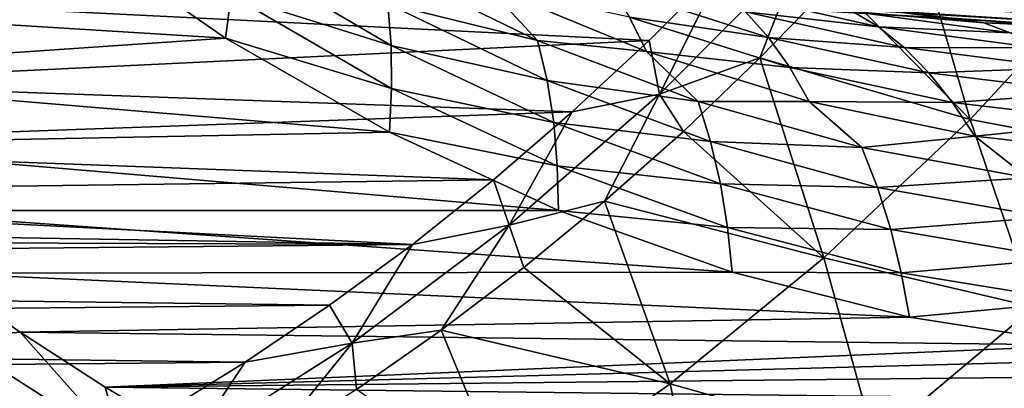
# Model space of a CAD drawing. Header units: metres. Extents: x -13 to 104, y -17 to 17.
# Tile 209 of 235: x 88.46 to 92.93, y -13 to -11.32. Entities that reach past the tile are written whole.
import ezdxf

# ---------------------------------------------------------------- set-up
doc = ezdxf.new("R2010")
doc.units = ezdxf.units.M
doc.layers.add('solid_508351', color=7, linetype='CONTINUOUS')

msp = doc.modelspace()

# ---------------------------------------------------------------- linework, layer by layer
at = {"layer": 'solid_508351'}
for points in [[(84.433296, -10.815947, -15.445523), (92.696709, -11.315803, -2.920012), (93.071419, -11.341827, -3.182385)], [(84.789871, -10.825612, -15.695205), (84.433296, -10.815947, -15.445523), (93.071419, -11.341827, -3.182385)], [(85.502548, -10.792417, -16.194225), (85.146484, -10.817764, -15.944906), (93.821884, -11.338412, -3.707869)], [(85.502548, -10.792417, -16.194225), (93.821884, -11.338412, -3.707869), (94.196426, -11.308979, -3.970124)], [(92.779198, -11.775464, -21.341061), (92.16256, -11.148467, -22.229492), (92.489693, -10.785627, -22.458551)], [(93.407539, -11.095032, -21.781031), (92.779198, -11.775464, -21.341061), (92.489693, -10.785627, -22.458551)], [(85.146484, -10.817764, -15.944906), (84.789871, -10.825612, -15.695205), (93.446678, -11.349368, -3.445147)], [(84.789871, -10.825612, -15.695205), (93.071419, -11.341827, -3.182385), (93.446678, -11.349368, -3.445147)], [(85.146484, -10.817764, -15.944906), (93.446678, -11.349368, -3.445147), (93.821884, -11.338412, -3.707869)], [(89.399223, -11.407378, 1.15617), (88.68541, -10.911681, 1.655985), (86.656906, -11.237608, 3.07636)], [(89.424652, -11.212148, 1.123384), (88.68541, -10.911681, 1.655985), (89.399223, -11.407378, 1.15617)], [(90.151398, -11.439594, 0.569763), (89.438576, -11.021566, 1.068887), (89.424652, -11.212148, 1.123384)], [(90.136253, -11.25112, 0.506581), (89.438576, -11.021566, 1.068887), (90.151398, -11.439594, 0.569763)], [(92.014175, -11.011127, -22.397411), (91.824829, -11.49653, -21.99301), (91.368126, -11.661363, -21.944967)], [(92.014175, -11.011127, -22.397411), (91.368126, -11.661363, -21.944967), (91.660561, -11.076769, -22.401182)], [(92.014175, -11.011127, -22.397411), (92.16256, -11.148467, -22.229492), (91.824829, -11.49653, -21.99301)], [(88.035271, -11.253236, -19.862724), (91.660561, -11.076769, -22.401182), (91.321632, -11.41688, -22.16386)], [(90.815659, -11.416662, -0.070757), (90.107208, -11.072023, 0.425303), (90.136253, -11.25112, 0.506581)], [(90.587166, -11.169508, -0.038544), (90.107208, -11.072023, 0.425303), (90.815659, -11.416662, -0.070757)], [(91.368126, -11.661363, -21.944967), (91.321632, -11.41688, -22.16386), (91.660561, -11.076769, -22.401182)], [(93.757568, -11.959899, -20.672668), (92.779198, -11.775464, -21.341061), (93.407539, -11.095032, -21.781031)], [(91.309433, -11.466567, -0.544276), (90.587166, -11.169508, -0.038544), (90.815659, -11.416662, -0.070757)], [(91.233047, -11.312129, -0.642636), (90.587166, -11.169508, -0.038544), (91.309433, -11.466567, -0.544276)], [(92.779198, -11.775464, -21.341061), (91.824829, -11.49653, -21.99301), (92.16256, -11.148467, -22.229492)], [(90.152428, -11.634352, 0.613793), (89.424652, -11.212148, 1.123384), (89.399223, -11.407378, 1.15617)], [(90.151398, -11.439594, 0.569763), (89.424652, -11.212148, 1.123384), (90.152428, -11.634352, 0.613793)], [(91.863075, -11.403688, -1.25721), (91.14711, -11.175545, -0.755886), (91.233047, -11.312129, -0.642636)], [(91.759666, -11.287433, -1.376959), (91.14711, -11.175545, -0.755886), (91.863075, -11.403688, -1.25721)], [(92.363335, -11.35548, -2.007399), (91.651703, -11.193346, -1.50911), (91.759666, -11.287433, -1.376959)], [(92.246948, -11.285854, -2.145828), (91.651703, -11.193346, -1.50911), (92.363335, -11.35548, -2.007399)], [(89.399223, -11.407378, 1.15617), (86.656906, -11.237608, 3.07636), (87.000259, -11.570246, 2.835941)], [(87.304054, -11.610847, -19.350719), (88.035271, -11.253236, -19.862724), (91.321632, -11.41688, -22.16386)], [(90.858688, -11.598122, 0.000724), (90.136253, -11.25112, 0.506581), (90.151398, -11.439594, 0.569763)], [(90.815659, -11.416662, -0.070757), (90.136253, -11.25112, 0.506581), (90.858688, -11.598122, 0.000724)], [(92.841591, -11.337833, -2.790704), (92.323166, -11.271337, -2.658455), (92.130913, -11.240808, -2.29308)], [(92.841591, -11.337833, -2.790704), (92.130913, -11.240808, -2.29308), (92.246948, -11.285854, -2.145828)], [(92.478729, -11.448586, -1.880453), (91.759666, -11.287433, -1.376959), (91.863075, -11.403688, -1.25721)], [(92.363335, -11.35548, -2.007399), (91.759666, -11.287433, -1.376959), (92.478729, -11.448586, -1.880453)], [(92.961189, -11.381999, -2.645948), (92.246948, -11.285854, -2.145828), (92.363335, -11.35548, -2.007399)], [(92.841591, -11.337833, -2.790704), (92.246948, -11.285854, -2.145828), (92.961189, -11.381999, -2.645948)], [(92.841591, -11.337833, -2.790704), (92.696709, -11.315803, -2.920012), (92.323166, -11.271337, -2.658455)], [(91.959824, -11.540017, -1.151529), (91.233047, -11.312129, -0.642636), (91.309433, -11.466567, -0.544276)], [(91.863075, -11.403688, -1.25721), (91.233047, -11.312129, -0.642636), (91.959824, -11.540017, -1.151529)], [(92.841591, -11.337833, -2.790704), (93.071419, -11.341827, -3.182385), (92.696709, -11.315803, -2.920012)], [(93.556274, -11.367996, -3.291131), (93.071419, -11.341827, -3.182385), (92.841591, -11.337833, -2.790704)], [(93.556274, -11.367996, -3.291131), (92.841591, -11.337833, -2.790704), (92.961189, -11.381999, -2.645948)], [(93.083076, -11.450293, -2.511366), (92.363335, -11.35548, -2.007399), (92.478729, -11.448586, -1.880453)], [(92.961189, -11.381999, -2.645948), (92.363335, -11.35548, -2.007399), (93.083076, -11.450293, -2.511366)], [(90.142509, -11.833624, 0.635713), (89.399223, -11.407378, 1.15617), (87.000259, -11.570246, 2.835941)], [(87.304054, -11.610847, -19.350719), (91.321632, -11.41688, -22.16386), (90.972954, -11.74132, -21.919708)], [(90.152428, -11.634352, 0.613793), (89.399223, -11.407378, 1.15617), (90.142509, -11.833624, 0.635713)], [(90.88858, -11.789044, 0.053584), (90.151398, -11.439594, 0.569763), (90.152428, -11.634352, 0.613793)], [(90.858688, -11.598122, 0.000724), (90.151398, -11.439594, 0.569763), (90.88858, -11.789044, 0.053584)], [(91.543694, -11.693862, -0.580534), (90.815659, -11.416662, -0.070757), (90.858688, -11.598122, 0.000724)], [(91.309433, -11.466567, -0.544276), (90.815659, -11.416662, -0.070757), (91.543694, -11.693862, -0.580534)], [(91.368126, -11.661363, -21.944967), (90.972954, -11.74132, -21.919708), (91.321632, -11.41688, -22.16386)], [(92.591347, -11.563585, -1.767149), (91.863075, -11.403688, -1.25721), (91.959824, -11.540017, -1.151529)], [(92.478729, -11.448586, -1.880453), (91.863075, -11.403688, -1.25721), (92.591347, -11.563585, -1.767149)], [(92.048431, -11.694141, -1.06173), (91.309433, -11.466567, -0.544276), (91.543694, -11.693862, -0.580534)], [(91.959824, -11.540017, -1.151529), (91.309433, -11.466567, -0.544276), (92.048431, -11.694141, -1.06173)], [(93.205826, -11.541575, -2.389575), (92.478729, -11.448586, -1.880453), (92.591347, -11.563585, -1.767149)], [(93.083076, -11.450293, -2.511366), (92.478729, -11.448586, -1.880453), (93.205826, -11.541575, -2.389575)], [(91.368126, -11.661363, -21.944967), (91.824829, -11.49653, -21.99301), (91.476936, -11.829352, -21.749416)], [(92.114922, -12.402971, -20.875927), (91.476936, -11.829352, -21.749416), (91.824829, -11.49653, -21.99301)], [(92.779198, -11.775464, -21.341061), (92.114922, -12.402971, -20.875927), (91.824829, -11.49653, -21.99301)], [(90.142509, -11.833624, 0.635713), (87.000259, -11.570246, 2.835941), (87.353256, -11.887181, 2.588772)], [(92.698883, -11.698431, -1.669024), (91.959824, -11.540017, -1.151529), (92.048431, -11.694141, -1.06173)], [(92.591347, -11.563585, -1.767149), (91.959824, -11.540017, -1.151529), (92.698883, -11.698431, -1.669024)], [(93.205826, -11.541575, -2.389575), (92.591347, -11.563585, -1.767149), (93.32756, -11.654276, -2.282653)], [(93.32756, -11.654276, -2.282653), (92.591347, -11.563585, -1.767149), (92.698883, -11.698431, -1.669024)], [(86.551918, -11.897879, -18.824068), (87.304054, -11.610847, -19.350719), (90.972954, -11.74132, -21.919708)], [(91.600891, -11.876112, -0.518969), (90.858688, -11.598122, 0.000724), (90.88858, -11.789044, 0.053584)], [(91.543694, -11.693862, -0.580534), (90.858688, -11.598122, 0.000724), (91.600891, -11.876112, -0.518969)], [(90.904854, -11.986286, 0.086935), (90.152428, -11.634352, 0.613793), (90.142509, -11.833624, 0.635713)], [(90.88858, -11.789044, 0.053584), (90.152428, -11.634352, 0.613793), (90.904854, -11.986286, 0.086935)], [(91.368126, -11.661363, -21.944967), (91.119354, -12.146496, -21.499035), (90.68663, -12.255217, -21.467697)], [(91.368126, -11.661363, -21.944967), (90.68663, -12.255217, -21.467697), (90.972954, -11.74132, -21.919708)], [(91.368126, -11.661363, -21.944967), (91.476936, -11.829352, -21.749416), (91.119354, -12.146496, -21.499035)], [(93.32756, -11.654276, -2.282653), (92.698883, -11.698431, -1.669024), (93.445778, -11.786416, -2.192006)], [(92.287018, -11.901984, -1.101015), (91.543694, -11.693862, -0.580534), (91.600891, -11.876112, -0.518969)], [(92.048431, -11.694141, -1.06173), (91.543694, -11.693862, -0.580534), (92.287018, -11.901984, -1.101015)], [(92.79969, -11.850852, -1.587769), (92.048431, -11.694141, -1.06173), (92.287018, -11.901984, -1.101015)], [(92.698883, -11.698431, -1.669024), (92.048431, -11.694141, -1.06173), (92.79969, -11.850852, -1.587769)], [(93.445778, -11.786416, -2.192006), (92.698883, -11.698431, -1.669024), (92.79969, -11.850852, -1.587769)], [(86.551918, -11.897879, -18.824068), (90.972954, -11.74132, -21.919708), (90.614601, -12.050003, -21.668789)], [(90.68663, -12.255217, -21.467697), (90.614601, -12.050003, -21.668789), (90.972954, -11.74132, -21.919708)], [(91.645699, -12.067821, -0.476555), (90.88858, -11.789044, 0.053584), (90.904854, -11.986286, 0.086935)], [(91.600891, -11.876112, -0.518969), (90.88858, -11.789044, 0.053584), (91.645699, -12.067821, -0.476555)], [(93.069054, -12.62707, -20.190563), (92.114922, -12.402971, -20.875927), (92.779198, -11.775464, -21.341061)], [(93.757568, -11.959899, -20.672668), (93.069054, -12.62707, -20.190563), (92.779198, -11.775464, -21.341061)], [(93.445778, -11.786416, -2.192006), (92.79969, -11.850852, -1.587769), (93.558662, -11.935749, -2.119206)], [(90.910751, -12.187822, 0.097785), (90.142509, -11.833624, 0.635713), (87.353256, -11.887181, 2.588772)], [(90.904854, -11.986286, 0.086935), (90.142509, -11.833624, 0.635713), (90.910751, -12.187822, 0.097785)], [(92.114922, -12.402971, -20.875927), (91.119354, -12.146496, -21.499035), (91.476936, -11.829352, -21.749416)], [(90.910751, -12.187822, 0.097785), (87.353256, -11.887181, 2.588772), (87.715393, -12.187927, 2.335202)], [(92.358437, -12.083435, -1.049407), (91.600891, -11.876112, -0.518969), (91.645699, -12.067821, -0.476555)], [(92.287018, -11.901984, -1.101015), (91.600891, -11.876112, -0.518969), (92.358437, -12.083435, -1.049407)], [(92.79969, -11.850852, -1.587769), (92.287018, -11.901984, -1.101015), (93.041245, -12.039801, -1.629128)], [(93.558662, -11.935749, -2.119206), (92.79969, -11.850852, -1.587769), (93.041245, -12.039801, -1.629128)], [(85.783607, -12.112455, -18.286091), (86.551918, -11.897879, -18.824068), (90.614601, -12.050003, -21.668789)], [(93.041245, -12.039801, -1.629128), (92.287018, -11.901984, -1.101015), (92.358437, -12.083435, -1.049407)], [(91.677406, -12.265825, -0.454007), (90.904854, -11.986286, 0.086935), (90.910751, -12.187822, 0.097785)], [(91.645699, -12.067821, -0.476555), (90.904854, -11.986286, 0.086935), (91.677406, -12.265825, -0.454007)], [(85.783607, -12.112455, -18.286091), (90.614601, -12.050003, -21.668789), (90.247292, -12.342309, -21.411598)], [(90.68663, -12.255217, -21.467697), (90.247292, -12.342309, -21.411598), (90.614601, -12.050003, -21.668789)], [(93.041245, -12.039801, -1.629128), (92.358437, -12.083435, -1.049407), (93.126816, -12.218858, -1.587432)], [(92.418213, -12.274252, -1.017476), (91.645699, -12.067821, -0.476555), (91.677406, -12.265825, -0.454007)], [(92.358437, -12.083435, -1.049407), (91.645699, -12.067821, -0.476555), (92.418213, -12.274252, -1.017476)], [(93.126816, -12.218858, -1.587432), (92.358437, -12.083435, -1.049407), (92.418213, -12.274252, -1.017476)], [(85.004036, -12.253196, -17.740231), (85.783607, -12.112455, -18.286091), (90.247292, -12.342309, -21.411598)], [(90.68663, -12.255217, -21.467697), (91.119354, -12.146496, -21.499035), (90.752556, -12.447538, -21.242199)], [(91.417694, -12.974732, -20.387724), (90.752556, -12.447538, -21.242199), (91.119354, -12.146496, -21.499035)], [(92.114922, -12.402971, -20.875927), (91.417694, -12.974732, -20.387724), (91.119354, -12.146496, -21.499035)], [(91.699265, -12.467817, -0.454335), (90.910751, -12.187822, 0.097785), (87.715393, -12.187927, 2.335202)], [(91.699265, -12.467817, -0.454335), (87.715393, -12.187927, 2.335202), (88.086273, -12.472196, 2.075504)], [(91.677406, -12.265825, -0.454007), (90.910751, -12.187822, 0.097785), (91.699265, -12.467817, -0.454335)], [(93.126816, -12.218858, -1.587432), (92.418213, -12.274252, -1.017476), (93.201492, -12.407101, -1.565937)], [(84.217903, -12.319276, -17.189775), (85.004036, -12.253196, -17.740231), (90.247292, -12.342309, -21.411598)], [(90.68663, -12.255217, -21.467697), (90.377022, -12.732081, -20.979246), (89.972969, -12.789818, -20.967909)], [(90.68663, -12.255217, -21.467697), (89.972969, -12.789818, -20.967909), (90.247292, -12.342309, -21.411598)], [(90.68663, -12.255217, -21.467697), (90.752556, -12.447538, -21.242199), (90.377022, -12.732081, -20.979246)], [(92.465401, -12.471282, -1.005768), (91.677406, -12.265825, -0.454007), (91.699265, -12.467817, -0.454335)], [(92.418213, -12.274252, -1.017476), (91.677406, -12.265825, -0.454007), (92.465401, -12.471282, -1.005768)], [(93.201492, -12.407101, -1.565937), (92.418213, -12.274252, -1.017476), (92.465401, -12.471282, -1.005768)], [(84.217903, -12.319276, -17.189775), (90.247292, -12.342309, -21.411598), (77.747589, -12.461645, -12.659213)], [(77.747589, -12.461645, -12.659213), (90.247292, -12.342309, -21.411598), (89.871185, -12.618132, -21.148245)], [(89.972969, -12.789818, -20.967909), (89.871185, -12.618132, -21.148245), (90.247292, -12.342309, -21.411598)], [(92.344818, -13.235284, -19.683449), (91.417694, -12.974732, -20.387724), (92.114922, -12.402971, -20.875927)], [(93.069054, -12.62707, -20.190563), (92.344818, -13.235284, -19.683449), (92.114922, -12.402971, -20.875927)], [(93.201492, -12.407101, -1.565937), (92.465401, -12.471282, -1.005768), (93.264084, -12.601414, -1.565014)], [(77.747589, -12.461645, -12.659213), (89.871185, -12.618132, -21.148245), (78.126907, -12.730069, -12.924811)], [(92.503227, -12.671908, -1.017279), (91.699265, -12.467817, -0.454335), (88.086273, -12.472196, 2.075504)], [(91.417694, -12.974732, -20.387724), (90.377022, -12.732081, -20.979246), (90.752556, -12.447538, -21.242199)], [(92.465401, -12.471282, -1.005768), (91.699265, -12.467817, -0.454335), (92.503227, -12.671908, -1.017279)], [(88.465904, -12.739944, 1.809689), (88.086273, -12.472196, 2.075504), (88.156303, -12.767769, 1.775388)], [(92.503227, -12.671908, -1.017279), (88.086273, -12.472196, 2.075504), (88.465904, -12.739944, 1.809689)], [(93.264084, -12.601414, -1.565014), (92.465401, -12.471282, -1.005768), (92.503227, -12.671908, -1.017279)], [(93.264084, -12.601414, -1.565014), (92.503227, -12.671908, -1.017279), (93.317764, -12.798859, -1.587624)], [(78.126907, -12.730069, -12.924811), (89.871185, -12.618132, -21.148245), (89.487335, -12.876676, -20.879469)], [(89.972969, -12.789818, -20.967909), (89.487335, -12.876676, -20.879469), (89.871185, -12.618132, -21.148245)], [(93.342766, -13.367959, -19.001551), (92.344818, -13.235284, -19.683449), (93.069054, -12.62707, -20.190563)], [(93.317764, -12.798859, -1.587624), (92.503227, -12.671908, -1.017279), (88.465904, -12.739944, 1.809689)], [(78.126907, -12.730069, -12.924811), (89.487335, -12.876676, -20.879469), (78.514091, -12.98131, -13.195923)], [(89.972969, -12.789818, -20.967909), (90.377022, -12.732081, -20.979246), (89.993256, -12.999748, -20.710527)], [(90.690651, -13.488178, -19.878645), (89.993256, -12.999748, -20.710527), (90.377022, -12.732081, -20.979246)], [(91.417694, -12.974732, -20.387724), (90.690651, -13.488178, -19.878645), (90.377022, -12.732081, -20.979246)], [(88.465904, -12.739944, 1.809689), (88.156303, -12.767769, 1.775388), (88.930328, -13.262417, 1.233412)], [(88.930328, -13.262417, 1.233412), (88.156303, -12.767769, 1.775388), (88.389397, -13.144659, 1.340071)], [(88.853012, -12.990318, 1.538631), (88.465904, -12.739944, 1.809689), (88.930328, -13.262417, 1.233412)], [(93.317764, -12.798859, -1.587624), (88.465904, -12.739944, 1.809689), (88.853012, -12.990318, 1.538631)], [(94.137962, -12.847899, -2.161931), (93.317764, -12.798859, -1.587624), (88.853012, -12.990318, 1.538631)], [(89.972969, -12.789818, -20.967909), (89.601753, -13.250183, -20.436398), (89.230598, -13.262581, -20.448017)], [(89.972969, -12.789818, -20.967909), (89.230598, -13.262581, -20.448017), (89.487335, -12.876676, -20.879469)], [(89.972969, -12.789818, -20.967909), (89.993256, -12.999748, -20.710527), (89.601753, -13.250183, -20.436398)], [(94.137962, -12.847899, -2.161931), (88.853012, -12.990318, 1.538631), (99.816269, -12.873741, -6.137924)], [(78.514091, -12.98131, -13.195923), (89.487335, -12.876676, -20.879469), (89.095856, -13.117886, -20.605354)], [(99.816269, -12.873741, -6.137924), (88.853012, -12.990318, 1.538631), (99.425316, -13.114894, -5.864179)], [(89.230598, -13.262581, -20.448017), (89.095856, -13.117886, -20.605354), (89.487335, -12.876676, -20.879469)], [(78.514091, -12.98131, -13.195923), (89.095856, -13.117886, -20.605354), (78.908562, -13.21498, -13.472131)], [(89.247353, -13.223125, 1.262512), (88.853012, -12.990318, 1.538631), (88.930328, -13.262417, 1.233412)], [(99.425316, -13.114894, -5.864179), (88.853012, -12.990318, 1.538631), (89.247353, -13.223125, 1.262512)], [(91.588249, -13.781698, -19.153692), (90.690651, -13.488178, -19.878645), (91.417694, -12.974732, -20.387724)], [(92.344818, -13.235284, -19.683449), (91.588249, -13.781698, -19.153692), (91.417694, -12.974732, -20.387724)]]:
    msp.add_3dface(points, dxfattribs=at)

doc.saveas('drawing.dxf')
